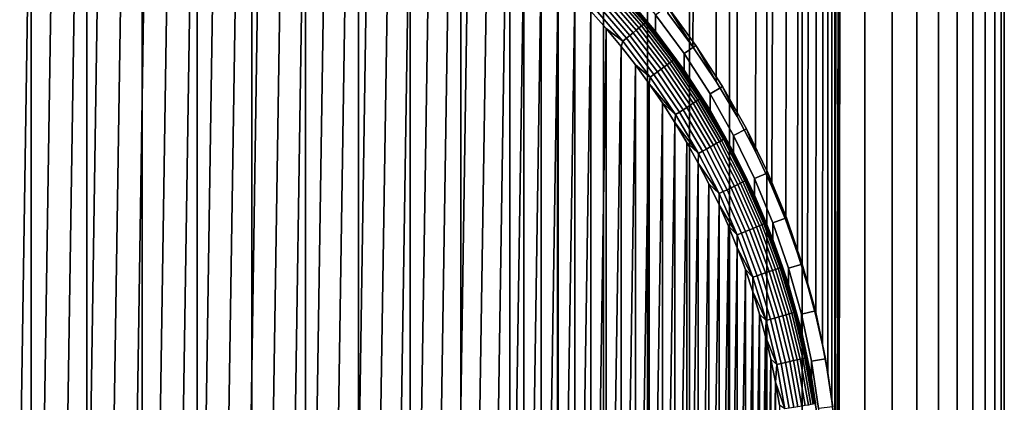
# Model space of a CAD drawing. Header units: metres. Extents: x -22 to 95, y -240 to 22.
# Tile 23 of 180: x -0.16 to 13.49, y -223.68 to -218.37. Entities that reach past the tile are written whole.
import ezdxf

# ---------------------------------------------------------------- set-up
doc = ezdxf.new("R2010")
doc.units = ezdxf.units.M
doc.layers.add('solid_10_151_013_XXX', color=7, linetype='CONTINUOUS')

msp = doc.modelspace()

# ---------------------------------------------------------------- linework, layer by layer
at = {"layer": 'solid_10_151_013_XXX'}
for points in [[(-0.770698, -238.258911, 304.060242), (0, -238.25853, 304.082245), (0, -43.979034, 300.691101), (-0.770699, -43.97942, 300.669067)], [(0, -238.25853, 304.082245), (0.770698, -238.258911, 304.060242), (0.770699, -43.97942, 300.669067), (0, -43.979034, 300.691101)], [(0.770698, -238.258911, 304.060242), (1.538883, -238.260071, 303.994263), (1.538884, -43.980572, 300.603119), (0.770699, -43.97942, 300.669067)], [(1.538883, -238.260071, 303.994263), (2.302048, -238.261978, 303.884552), (2.30205, -43.982487, 300.493408), (1.538884, -43.980572, 300.603119)], [(2.302048, -238.261978, 303.884552), (3.057704, -238.264648, 303.731476), (3.057706, -43.985157, 300.340302), (2.30205, -43.982487, 300.493408)], [(3.057704, -238.264648, 303.731476), (3.803387, -238.268066, 303.535492), (3.80339, -43.988579, 300.144318), (3.057706, -43.985157, 300.340302)], [(3.803387, -238.268066, 303.535492), (4.536664, -238.272232, 303.297272), (4.536667, -43.992737, 299.906097), (3.80339, -43.988579, 300.144318)], [(4.536664, -238.272232, 303.297272), (5.255143, -238.277115, 303.017578), (5.255147, -43.99762, 299.626434), (4.536667, -43.992737, 299.906097)], [(5.255143, -238.277115, 303.017578), (5.956481, -238.2827, 302.697357), (5.956485, -44.003208, 299.306183), (5.255147, -43.99762, 299.626434)], [(5.956481, -238.2827, 302.697357), (6.638391, -238.288986, 302.337585), (6.638394, -44.009487, 298.946442), (5.956485, -44.003208, 299.306183)], [(6.638391, -238.288986, 302.337585), (7.298648, -238.295929, 301.939514), (7.298651, -44.016438, 298.54834), (6.638394, -44.009487, 298.946442)], [(7.298648, -238.295929, 301.939514), (7.935099, -238.303528, 301.504364), (7.935101, -44.024033, 298.11322), (7.298651, -44.016438, 298.54834)], [(7.935099, -238.303528, 301.504364), (8.545666, -238.311737, 301.03363), (8.545669, -44.032249, 297.642456), (7.935101, -44.024033, 298.11322)], [(8.545666, -238.311737, 301.03363), (9.128359, -238.320557, 300.528809), (9.128361, -44.041061, 297.137634), (8.545669, -44.032249, 297.642456)], [(9.128359, -238.320557, 300.528809), (9.681277, -238.329926, 299.991547), (9.681279, -44.050438, 296.600372), (9.128361, -44.041061, 297.137634)], [(9.681277, -238.329926, 299.991547), (10.202618, -238.339844, 299.423584), (10.20262, -44.060352, 296.03241), (9.681279, -44.050438, 296.600372)], [(10.202618, -238.339844, 299.423584), (10.690679, -238.350266, 298.826813), (10.690681, -44.07077, 295.435638), (10.20262, -44.060352, 296.03241)], [(10.690679, -238.350266, 298.826813), (11.143869, -238.361145, 298.203125), (11.14387, -44.081654, 294.811981), (10.690681, -44.07077, 295.435638)], [(11.143869, -238.361145, 298.203125), (11.560711, -238.372467, 297.554626), (11.560712, -44.092976, 294.163452), (11.14387, -44.081654, 294.811981)], [(11.560711, -238.372467, 297.554626), (11.939844, -238.384186, 296.883362), (11.939844, -44.104691, 293.492188), (11.560712, -44.092976, 294.163452)], [(11.939844, -238.384186, 296.883362), (12.280031, -238.396255, 296.191559), (12.280032, -44.116768, 292.800385), (11.939844, -44.104691, 293.492188)], [(12.280031, -238.396255, 296.191559), (12.580163, -238.408661, 295.481476), (12.580164, -44.129162, 292.090302), (12.280032, -44.116768, 292.800385)], [(12.580163, -238.408661, 295.481476), (12.839262, -238.421326, 294.755402), (12.839263, -44.141834, 291.364227), (12.580164, -44.129162, 292.090302)], [(12.839262, -238.421326, 294.755402), (13.056481, -238.434235, 294.015747), (13.056482, -44.154747, 290.624573), (12.839263, -44.141834, 291.364227)], [(13.056481, -238.434235, 294.015747), (13.231114, -238.447342, 293.264862), (13.231114, -44.16785, 289.873718), (13.056482, -44.154747, 290.624573)], [(13.231114, -238.447342, 293.264862), (13.362589, -238.460602, 292.50528), (13.36259, -44.18111, 289.114105), (13.231114, -44.16785, 289.873718)], [(13.362589, -238.460602, 292.50528), (13.450479, -238.473969, 291.73941), (13.450479, -44.194481, 288.348236), (13.36259, -44.18111, 289.114105)], [(13.450479, -238.514297, 289.42923), (13.362589, -238.527664, 288.663361), (13.36259, -44.248173, 285.272186), (13.450479, -44.234802, 286.038055)], [(13.450479, -238.473969, 291.73941), (13.494494, -238.487411, 290.969757), (13.494494, -44.207912, 287.578583), (13.450479, -44.194481, 288.348236)], [(13.494494, -238.50087, 290.198853), (13.450479, -238.514297, 289.42923), (13.450479, -44.234802, 286.038055), (13.494494, -44.221371, 286.807709)], [(13.494494, -238.487411, 290.969757), (13.494494, -238.50087, 290.198853), (13.494494, -44.221371, 286.807709), (13.494494, -44.207912, 287.578583)], [(8.827338, -218.282196, 280.015839), (9.128361, -44.388222, 277.248657), (9.681279, -44.378845, 277.785919), (9.175826, -218.747864, 280.335907)], [(9.497162, -219.227921, 280.652069), (9.175826, -218.747864, 280.335907), (9.681279, -44.378845, 277.785919)], [(9.497162, -219.227921, 280.652069), (9.681279, -44.378845, 277.785919), (10.20262, -44.368931, 278.353882), (9.787791, -219.715118, 280.957306)], [(10.045962, -220.202713, 281.245422), (9.787791, -219.715118, 280.957306), (10.20262, -44.368931, 278.353882)], [(10.045962, -220.202713, 281.245422), (10.20262, -44.368931, 278.353882), (10.690681, -44.358517, 278.950653), (10.271414, -220.684525, 281.511505)], [(10.464834, -221.154678, 281.75174), (10.271414, -220.684525, 281.511505), (10.690681, -44.358517, 278.950653)], [(10.628579, -221.610153, 281.964661), (10.464834, -221.154678, 281.75174), (10.690681, -44.358517, 278.950653)], [(10.628579, -221.610153, 281.964661), (10.690681, -44.358517, 278.950653), (11.14387, -44.34763, 279.57431), (10.7656, -222.049728, 282.15036)], [(10.878809, -222.473007, 282.309601), (10.7656, -222.049728, 282.15036), (11.14387, -44.34763, 279.57431)], [(10.971191, -222.881393, 282.444), (10.878809, -222.473007, 282.309601), (11.14387, -44.34763, 279.57431)], [(11.04521, -223.276215, 282.555206), (10.971191, -222.881393, 282.444), (11.14387, -44.34763, 279.57431)], [(11.103019, -223.659653, 282.644806), (11.04521, -223.276215, 282.555206), (11.14387, -44.34763, 279.57431)], [(11.103019, -223.659653, 282.644806), (11.14387, -44.34763, 279.57431), (11.560712, -44.336308, 280.222839), (11.146379, -224.034561, 282.714447)], [(11.176458, -224.402588, 282.765076), (11.146379, -224.034561, 282.714447), (11.560712, -44.336308, 280.222839)], [(11.194146, -224.765854, 282.797607), (11.176458, -224.402588, 282.765076), (11.560712, -44.336308, 280.222839)], [(11.2, -225.127548, 282.812592), (11.194146, -224.765854, 282.797607), (11.560712, -44.336308, 280.222839)], [(11.560711, -238.615799, 283.614014), (11.2, -225.127548, 282.812592), (11.560712, -44.336308, 280.222839)], [(11.939844, -238.60408, 284.285248), (11.560711, -238.615799, 283.614014), (11.560712, -44.336308, 280.222839), (11.939844, -44.324593, 280.894104)], [(12.280031, -238.59201, 284.977051), (11.939844, -238.60408, 284.285248), (11.939844, -44.324593, 280.894104), (12.280032, -44.312515, 281.585907)], [(12.580163, -238.57962, 285.687134), (12.280031, -238.59201, 284.977051), (12.280032, -44.312515, 281.585907), (12.580164, -44.300121, 282.29599)], [(12.839262, -238.56694, 286.413208), (12.580163, -238.57962, 285.687134), (12.580164, -44.300121, 282.29599), (12.839263, -44.287449, 283.022064)], [(13.056481, -238.554031, 287.152893), (12.839262, -238.56694, 286.413208), (12.839263, -44.287449, 283.022064), (13.056482, -44.274536, 283.761719)], [(13.231114, -238.540924, 287.903748), (13.056481, -238.554031, 287.152893), (13.056482, -44.274536, 283.761719), (13.231114, -44.261433, 284.512573)], [(13.362589, -238.527664, 288.663361), (13.231114, -238.540924, 287.903748), (13.231114, -44.261433, 284.512573), (13.36259, -44.248173, 285.272186)], [(-0.643909, -235.806427, 271.534485), (-0.321953, -214.83432, 271.168427), (0, -214.829391, 271.168335), (-0.321951, -235.821259, 271.53476)], [(0.321951, -214.83432, 271.168427), (0, -235.826187, 271.534851), (-0.321951, -235.821259, 271.53476), (0, -214.829391, 271.168335)], [(0.643909, -214.849152, 271.168701), (0.321953, -235.821259, 271.53476), (0, -235.826187, 271.534851), (0.321951, -214.83432, 271.168427)], [(0.965881, -214.873901, 271.169128), (0.643912, -235.806427, 271.534485), (0.321953, -235.821259, 271.53476), (0.643909, -214.849152, 271.168701)], [(1.287189, -214.908569, 271.169739), (0.965886, -235.781677, 271.534058), (0.643912, -235.806427, 271.534485), (0.965881, -214.873901, 271.169128)], [(1.607561, -214.953156, 271.170502), (1.287195, -235.746994, 271.533447), (0.965886, -235.781677, 271.534058), (1.287189, -214.908569, 271.169739)], [(1.926587, -215.007629, 271.171448), (1.607568, -235.702423, 271.532684), (1.287195, -235.746994, 271.533447), (1.607561, -214.953156, 271.170502)], [(2.243755, -215.071884, 271.172577), (1.926593, -235.647949, 271.531738), (1.607568, -235.702423, 271.532684), (1.926587, -215.007629, 271.171448)], [(2.55885, -215.145905, 271.173859), (2.243762, -235.583679, 271.530609), (1.926593, -235.647949, 271.531738), (2.243755, -215.071884, 271.172577)], [(2.871328, -215.229553, 271.175323), (2.558856, -235.509659, 271.529327), (2.243762, -235.583679, 271.530609), (2.55885, -215.145905, 271.173859)], [(3.181009, -215.322754, 271.176941), (2.871334, -235.426025, 271.527863), (2.558856, -235.509659, 271.529327), (2.871328, -215.229553, 271.175323)], [(3.487652, -215.425446, 271.178741), (3.181015, -235.332825, 271.526245), (2.871334, -235.426025, 271.527863), (3.181009, -215.322754, 271.176941)], [(3.790926, -215.537506, 271.180695), (3.487658, -235.230133, 271.524445), (3.181015, -235.332825, 271.526245), (3.487652, -215.425446, 271.178741)], [(4.090693, -215.658875, 271.182831), (3.790932, -235.118073, 271.522491), (3.487658, -235.230133, 271.524445), (3.790926, -215.537506, 271.180695)], [(4.38658, -215.789429, 271.185089), (4.090699, -234.996689, 271.520355), (3.790932, -235.118073, 271.522491), (4.090693, -215.658875, 271.182831)], [(4.678328, -215.929047, 271.187531), (4.386586, -234.866135, 271.518097), (4.090699, -234.996689, 271.520355), (4.38658, -215.789429, 271.185089)], [(4.965702, -216.077621, 271.190125), (4.678334, -234.726532, 271.515656), (4.386586, -234.866135, 271.518097), (4.678328, -215.929047, 271.187531)], [(5.248289, -216.234924, 271.192871), (4.965708, -234.577957, 271.513062), (4.678334, -234.726532, 271.515656), (4.965702, -216.077621, 271.190125)], [(5.52594, -216.400879, 271.19577), (5.248294, -234.420654, 271.510315), (4.965708, -234.577957, 271.513062), (5.248289, -216.234924, 271.192871)], [(5.798304, -216.575287, 271.198822), (5.525946, -234.2547, 271.507416), (5.248294, -234.420654, 271.510315), (5.52594, -216.400879, 271.19577)], [(6.065144, -216.75798, 271.201996), (5.798309, -234.080292, 271.504364), (5.525946, -234.2547, 271.507416), (5.798304, -216.575287, 271.198822)], [(6.326282, -216.948837, 271.205353), (6.065149, -233.897598, 271.50119), (5.798309, -234.080292, 271.504364), (6.065144, -216.75798, 271.201996)], [(6.58136, -217.147614, 271.208801), (6.326287, -233.706726, 271.497864), (6.065149, -233.897598, 271.50119), (6.326282, -216.948837, 271.205353)], [(6.830242, -217.354187, 271.212402), (6.581365, -233.507965, 271.494385), (6.326287, -233.706726, 271.497864), (6.58136, -217.147614, 271.208801)], [(6.830242, -217.354187, 271.212402), (6.830247, -233.301392, 271.490784), (6.581365, -233.507965, 271.494385)], [(6.830242, -217.354187, 271.212402), (7.072636, -217.568314, 271.216156), (6.830247, -233.301392, 271.490784)], [(7.072636, -217.568314, 271.216156), (7.07264, -233.087265, 271.48703), (6.830247, -233.301392, 271.490784)], [(7.072636, -217.568314, 271.216156), (7.308295, -217.78978, 271.220032), (7.07264, -233.087265, 271.48703)], [(7.308295, -217.78978, 271.220032), (7.3083, -232.865784, 271.483185), (7.07264, -233.087265, 271.48703)], [(7.308295, -217.78978, 271.220032), (7.537073, -218.018463, 271.223999), (7.3083, -232.865784, 271.483185)], [(8.659023, -218.536194, 271.733124), (8.233624, -218.025833, 271.724213), (8.233618, -217.797012, 284.833069), (8.659019, -218.307373, 284.84198)], [(8.489669, -218.435776, 271.481171), (8.066669, -217.945023, 271.472595), (8.088047, -217.924438, 271.530945), (8.512169, -218.416504, 271.539551)], [(8.512169, -218.416504, 271.539551), (8.088047, -217.924438, 271.530945), (8.103583, -217.909149, 271.592682), (8.52852, -218.402161, 271.601288)], [(8.52852, -218.402161, 271.601288), (8.103583, -217.909149, 271.592682), (8.11301, -217.899399, 271.656738), (8.538441, -218.39299, 271.665344)], [(8.538441, -218.39299, 271.665344), (8.11301, -217.899399, 271.656738), (8.233624, -218.025833, 271.724213)], [(7.537073, -218.018463, 271.223999), (7.537077, -232.637115, 271.479187), (7.3083, -232.865784, 271.483185)], [(7.537073, -218.018463, 271.223999), (7.758643, -218.254028, 271.228119), (7.537077, -232.637115, 271.479187)], [(8.301706, -218.59198, 271.271881), (7.888071, -218.112076, 271.263519), (7.931415, -218.07193, 271.291718), (8.347323, -218.554459, 271.30014)], [(8.347323, -218.554459, 271.30014), (7.931415, -218.07193, 271.291718), (7.971601, -218.034531, 271.327393), (8.389618, -218.519516, 271.335846)], [(8.389618, -218.519516, 271.335846), (7.971601, -218.034531, 271.327393), (8.007942, -218.000549, 271.369934), (8.427863, -218.487732, 271.378448)], [(8.427863, -218.487732, 271.378448), (8.007942, -218.000549, 271.369934), (8.039813, -217.970535, 271.41861), (8.461406, -218.459656, 271.427155)], [(8.461406, -218.459656, 271.427155), (8.039813, -217.970535, 271.41861), (8.066669, -217.945023, 271.472595), (8.489669, -218.435776, 271.481171)], [(8.538441, -218.39299, 271.665344), (8.233624, -218.025833, 271.724213), (8.659023, -218.536194, 271.733124)], [(7.794924, -218.197861, 271.231323), (8.203675, -218.672089, 271.239624), (7.972878, -218.496323, 271.232361), (7.758643, -218.254028, 271.228119)], [(8.203675, -218.672089, 271.239624), (7.794924, -218.197861, 271.231323), (7.842312, -218.154297, 271.243256), (8.253549, -218.631409, 271.251587)], [(8.253549, -218.631409, 271.251587), (7.842312, -218.154297, 271.243256), (7.888071, -218.112076, 271.263519), (8.301706, -218.59198, 271.271881)], [(8.816449, -218.185974, 284.729004), (9.217525, -218.730972, 284.738495), (9.052822, -218.842484, 284.851318), (8.659019, -218.307373, 284.84198)], [(8.816449, -218.185974, 284.729004), (8.827338, -218.282196, 280.015839), (9.175826, -218.747864, 280.335907)], [(8.816449, -218.185974, 284.729004), (9.175826, -218.747864, 280.335907), (9.497162, -219.227921, 280.652069), (9.217525, -218.730972, 284.738495)], [(7.758643, -218.254028, 271.228119), (7.758648, -232.40155, 271.475067), (7.537077, -232.637115, 271.479187)], [(7.758643, -218.254028, 271.228119), (7.972878, -218.496323, 271.232361), (7.758648, -232.40155, 271.475067)], [(9.052827, -219.071304, 271.742462), (8.659023, -218.536194, 271.733124), (8.659019, -218.307373, 284.84198), (9.052822, -218.842484, 284.851318)], [(8.818182, -218.998932, 271.38736), (8.427863, -218.487732, 271.378448), (8.461406, -218.459656, 271.427155), (8.853277, -218.9729, 271.436096)], [(8.853277, -218.9729, 271.436096), (8.461406, -218.459656, 271.427155), (8.489669, -218.435776, 271.481171), (8.88285, -218.950729, 271.490143)], [(8.88285, -218.950729, 271.490143), (8.489669, -218.435776, 271.481171), (8.512169, -218.416504, 271.539551), (8.906391, -218.932816, 271.548553)], [(8.906391, -218.932816, 271.548553), (8.512169, -218.416504, 271.539551), (8.52852, -218.402161, 271.601288), (8.923499, -218.919464, 271.610321)], [(8.923499, -218.919464, 271.610321), (8.52852, -218.402161, 271.601288), (8.538441, -218.39299, 271.665344), (8.93388, -218.910904, 271.674377)], [(8.93388, -218.910904, 271.674377), (8.538441, -218.39299, 271.665344), (8.659023, -218.536194, 271.733124)], [(7.972878, -218.496323, 271.232361), (7.972882, -232.159256, 271.470825), (7.758648, -232.40155, 271.475067)], [(7.972878, -218.496323, 271.232361), (8.179551, -218.745102, 271.236694), (7.972882, -232.159256, 271.470825)], [(8.203675, -218.672089, 271.239624), (8.179551, -218.745102, 271.236694), (7.972878, -218.496323, 271.232361)], [(8.635794, -219.132034, 271.260345), (8.253549, -218.631409, 271.251587), (8.301706, -218.59198, 271.271881), (8.686182, -219.09552, 271.28067)], [(8.686182, -219.09552, 271.28067), (8.301706, -218.59198, 271.271881), (8.347323, -218.554459, 271.30014), (8.733912, -219.060776, 271.30896)], [(8.733912, -219.060776, 271.30896), (8.347323, -218.554459, 271.30014), (8.389618, -218.519516, 271.335846), (8.778164, -219.028397, 271.344727)], [(8.778164, -219.028397, 271.344727), (8.389618, -218.519516, 271.335846), (8.427863, -218.487732, 271.378448), (8.818182, -218.998932, 271.38736)], [(8.93388, -218.910904, 271.674377), (8.659023, -218.536194, 271.733124), (9.052827, -219.071304, 271.742462)], [(8.179551, -218.745102, 271.236694), (8.179555, -231.910461, 271.466492), (7.972882, -232.159256, 271.470825)], [(8.203675, -218.672089, 271.239624), (8.583611, -219.169693, 271.248291), (8.378431, -219.000092, 271.24115), (8.179551, -218.745102, 271.236694)], [(8.179551, -218.745102, 271.236694), (8.378431, -219.000092, 271.24115), (8.179555, -231.910461, 271.466492)], [(8.583611, -219.169693, 271.248291), (8.203675, -218.672089, 271.239624), (8.253549, -218.631409, 271.251587), (8.635794, -219.132034, 271.260345)], [(9.217525, -218.730972, 284.738495), (9.584655, -219.298721, 284.748413), (9.413594, -219.400391, 284.861053), (9.052822, -218.842484, 284.851318)], [(9.217525, -218.730972, 284.738495), (9.497162, -219.227921, 280.652069), (9.787791, -219.715118, 280.957306), (9.584655, -219.298721, 284.748413)], [(9.413598, -219.629211, 271.752197), (9.052827, -219.071304, 271.742462), (9.052822, -218.842484, 284.851318), (9.413594, -219.400391, 284.861053)], [(8.378431, -219.000092, 271.24115), (8.378435, -231.655472, 271.462036), (8.179555, -231.910461, 271.466492)], [(8.378431, -219.000092, 271.24115), (8.569407, -219.261154, 271.245697), (8.378435, -231.655472, 271.462036)], [(8.583611, -219.169693, 271.248291), (8.569407, -219.261154, 271.245697), (8.378431, -219.000092, 271.24115)], [(9.089822, -219.589111, 271.318207), (8.733912, -219.060776, 271.30896), (8.778164, -219.028397, 271.344727), (9.135878, -219.559402, 271.354004)], [(9.135878, -219.559402, 271.354004), (8.778164, -219.028397, 271.344727), (8.818182, -218.998932, 271.38736), (9.177526, -219.532364, 271.396667)], [(9.177526, -219.532364, 271.396667), (8.818182, -218.998932, 271.38736), (8.853277, -218.9729, 271.436096), (9.214051, -219.508453, 271.445465)], [(9.214051, -219.508453, 271.445465), (8.853277, -218.9729, 271.436096), (8.88285, -218.950729, 271.490143), (9.244829, -219.488068, 271.499542)], [(9.244829, -219.488068, 271.499542), (8.88285, -218.950729, 271.490143), (8.906391, -218.932816, 271.548553), (9.26933, -219.471588, 271.557953)], [(9.26933, -219.471588, 271.557953), (8.906391, -218.932816, 271.548553), (8.923499, -218.919464, 271.610321), (9.287135, -219.459259, 271.619751)], [(9.287135, -219.459259, 271.619751), (8.923499, -218.919464, 271.610321), (8.93388, -218.910904, 271.674377), (9.297939, -219.451324, 271.683838)], [(9.297939, -219.451324, 271.683838), (8.93388, -218.910904, 271.674377), (9.052827, -219.071304, 271.742462)], [(8.933395, -219.688934, 271.257355), (8.569407, -219.261154, 271.245697), (8.583611, -219.169693, 271.248291)], [(8.933395, -219.688934, 271.257355), (8.583611, -219.169693, 271.248291), (8.635794, -219.132034, 271.260345), (8.987705, -219.654434, 271.26944)], [(8.987705, -219.654434, 271.26944), (8.635794, -219.132034, 271.260345), (8.686182, -219.09552, 271.28067), (9.040147, -219.620972, 271.289856)], [(9.040147, -219.620972, 271.289856), (8.686182, -219.09552, 271.28067), (8.733912, -219.060776, 271.30896), (9.089822, -219.589111, 271.318207)], [(9.297939, -219.451324, 271.683838), (9.052827, -219.071304, 271.742462), (9.413598, -219.629211, 271.752197)], [(8.569407, -219.261154, 271.245697), (8.56941, -231.394424, 271.457489), (8.378435, -231.655472, 271.462036)], [(8.569407, -219.261154, 271.245697), (8.75221, -219.527908, 271.250366), (8.56941, -231.394424, 271.457489)], [(8.933395, -219.688934, 271.257355), (8.75221, -219.527908, 271.250366), (8.569407, -219.261154, 271.245697)], [(9.584655, -219.298721, 284.748413), (9.917143, -219.888138, 284.758698), (9.740016, -219.979065, 284.871155), (9.413594, -219.400391, 284.861053)], [(9.584655, -219.298721, 284.748413), (9.787791, -219.715118, 280.957306), (10.045962, -220.202713, 281.245422), (9.917143, -219.888138, 284.758698)], [(9.740019, -220.207886, 271.762299), (9.413598, -219.629211, 271.752197), (9.413594, -219.400391, 284.861053), (9.740016, -219.979065, 284.871155)], [(8.75221, -219.527908, 271.250366), (8.752213, -231.127655, 271.45282), (8.56941, -231.394424, 271.457489)], [(8.75221, -219.527908, 271.250366), (8.926722, -219.800186, 271.255096), (8.752213, -231.127655, 271.45282)], [(8.933395, -219.688934, 271.257355), (8.926722, -219.800186, 271.255096), (8.75221, -219.527908, 271.250366)], [(9.413803, -220.137589, 271.327759), (9.089822, -219.589111, 271.318207), (9.135878, -219.559402, 271.354004), (9.461501, -220.110657, 271.363617)], [(9.461501, -220.110657, 271.363617), (9.135878, -219.559402, 271.354004), (9.177526, -219.532364, 271.396667), (9.504633, -220.086136, 271.406342)], [(9.504633, -220.086136, 271.406342), (9.177526, -219.532364, 271.396667), (9.214051, -219.508453, 271.445465), (9.54246, -220.064423, 271.45517)], [(9.54246, -220.064423, 271.45517), (9.214051, -219.508453, 271.445465), (9.244829, -219.488068, 271.499542), (9.574335, -220.045898, 271.509277)], [(9.574335, -220.045898, 271.509277), (9.244829, -219.488068, 271.499542), (9.26933, -219.471588, 271.557953), (9.59971, -220.030899, 271.567719)], [(9.59971, -220.030899, 271.567719), (9.26933, -219.471588, 271.557953), (9.287135, -219.459259, 271.619751), (9.61815, -220.019653, 271.629517)], [(9.61815, -220.019653, 271.629517), (9.287135, -219.459259, 271.619751), (9.297939, -219.451324, 271.683838), (9.629338, -220.01236, 271.693604)], [(9.629338, -220.01236, 271.693604), (9.297939, -219.451324, 271.683838), (9.413598, -219.629211, 271.752197)], [(9.251801, -220.227982, 271.266785), (8.926722, -219.800186, 271.255096), (8.933395, -219.688934, 271.257355)], [(9.251801, -220.227982, 271.266785), (8.933395, -219.688934, 271.257355), (8.987705, -219.654434, 271.26944), (9.308047, -220.196747, 271.278931)], [(9.308047, -220.196747, 271.278931), (8.987705, -219.654434, 271.26944), (9.040147, -219.620972, 271.289856), (9.362358, -220.166458, 271.299377)], [(9.362358, -220.166458, 271.299377), (9.040147, -219.620972, 271.289856), (9.089822, -219.589111, 271.318207), (9.413803, -220.137589, 271.327759)], [(9.629338, -220.01236, 271.693604), (9.413598, -219.629211, 271.752197), (9.740019, -220.207886, 271.762299)], [(8.926722, -219.800186, 271.255096), (8.926725, -230.855377, 271.44809), (8.752213, -231.127655, 271.45282)], [(8.926722, -219.800186, 271.255096), (9.092779, -220.077744, 271.259949), (8.926725, -230.855377, 271.44809)], [(9.251801, -220.227982, 271.266785), (9.092779, -220.077744, 271.259949), (8.926722, -219.800186, 271.255096)], [(9.917143, -219.888138, 284.758698), (10.213284, -220.496277, 284.769318), (10.030898, -220.576385, 284.881592), (9.740016, -219.979065, 284.871155)], [(10.030901, -220.805206, 271.772736), (9.740019, -220.207886, 271.762299), (9.740016, -219.979065, 284.871155), (10.030898, -220.576385, 284.881592)], [(9.917143, -219.888138, 284.758698), (10.045962, -220.202713, 281.245422), (10.271414, -220.684525, 281.511505), (10.213284, -220.496277, 284.769318)], [(9.092779, -220.077744, 271.259949), (9.092782, -230.57782, 271.443237), (8.926725, -230.855377, 271.44809)], [(9.092779, -220.077744, 271.259949), (9.250176, -220.360229, 271.264893), (9.092782, -230.57782, 271.443237)], [(9.251801, -220.227982, 271.266785), (9.250176, -220.360229, 271.264893), (9.092779, -220.077744, 271.259949)], [(9.704719, -220.7043, 271.337646), (9.413803, -220.137589, 271.327759), (9.461501, -220.110657, 271.363617), (9.75389, -220.680237, 271.373566)], [(9.75389, -220.680237, 271.373566), (9.461501, -220.110657, 271.363617), (9.504633, -220.086136, 271.406342), (9.798355, -220.65831, 271.416321)], [(9.798355, -220.65831, 271.416321), (9.504633, -220.086136, 271.406342), (9.54246, -220.064423, 271.45517), (9.837352, -220.638885, 271.465179)], [(9.837352, -220.638885, 271.465179), (9.54246, -220.064423, 271.45517), (9.574335, -220.045898, 271.509277), (9.870212, -220.622284, 271.519318)], [(9.870212, -220.622284, 271.519318), (9.574335, -220.045898, 271.509277), (9.59971, -220.030899, 271.567719), (9.89637, -220.608795, 271.57782)], [(9.89637, -220.608795, 271.57782), (9.59971, -220.030899, 271.567719), (9.61815, -220.019653, 271.629517), (9.91538, -220.598663, 271.639618)], [(9.91538, -220.598663, 271.639618), (9.61815, -220.019653, 271.629517), (9.629338, -220.01236, 271.693604), (9.926914, -220.592041, 271.703735)], [(9.926914, -220.592041, 271.703735), (9.629338, -220.01236, 271.693604), (9.740019, -220.207886, 271.762299)], [(9.537711, -220.784927, 271.276489), (9.250176, -220.360229, 271.264893), (9.251801, -220.227982, 271.266785)], [(9.537711, -220.784927, 271.276489), (9.251801, -220.227982, 271.266785), (9.308047, -220.196747, 271.278931), (9.595695, -220.757095, 271.288696)], [(9.595695, -220.757095, 271.288696), (9.308047, -220.196747, 271.278931), (9.362358, -220.166458, 271.299377), (9.651683, -220.730057, 271.309204)], [(9.651683, -220.730057, 271.309204), (9.362358, -220.166458, 271.299377), (9.413803, -220.137589, 271.327759), (9.704719, -220.7043, 271.337646)], [(9.926914, -220.592041, 271.703735), (9.740019, -220.207886, 271.762299), (10.030901, -220.805206, 271.772736)], [(9.250176, -220.360229, 271.264893), (9.250179, -230.295349, 271.438293), (9.092782, -230.57782, 271.443237)], [(9.250176, -220.360229, 271.264893), (9.398832, -220.647476, 271.269897), (9.250179, -230.295349, 271.438293)], [(9.537711, -220.784927, 271.276489), (9.398832, -220.647476, 271.269897), (9.250176, -220.360229, 271.264893)], [(10.213284, -220.496277, 284.769318), (10.472128, -221.121063, 284.780212), (10.285179, -221.190186, 284.892303), (10.030898, -220.576385, 284.881592)], [(10.213284, -220.496277, 284.769318), (10.271414, -220.684525, 281.511505), (10.464834, -221.154678, 281.75174)], [(10.213284, -220.496277, 284.769318), (10.464834, -221.154678, 281.75174), (10.628579, -221.610153, 281.964661), (10.472128, -221.121063, 284.780212)], [(9.398832, -220.647476, 271.269897), (9.398835, -230.008087, 271.433289), (9.250179, -230.295349, 271.438293)], [(9.398832, -220.647476, 271.269897), (9.538542, -220.939133, 271.274994), (9.398835, -230.008087, 271.433289)], [(9.537711, -220.784927, 271.276489), (9.538542, -220.939133, 271.274994), (9.398832, -220.647476, 271.269897)], [(10.012018, -221.266144, 271.383789), (9.75389, -220.680237, 271.373566), (9.798355, -220.65831, 271.416321), (10.057661, -221.246887, 271.426605)], [(10.057661, -221.246887, 271.426605), (9.798355, -220.65831, 271.416321), (9.837352, -220.638885, 271.465179), (10.09769, -221.229782, 271.475494)], [(10.09769, -221.229782, 271.475494), (9.837352, -220.638885, 271.465179), (9.870212, -220.622284, 271.519318), (10.131418, -221.215164, 271.529663)], [(10.131418, -221.215164, 271.529663), (9.870212, -220.622284, 271.519318), (9.89637, -220.608795, 271.57782), (10.158269, -221.203247, 271.588196)], [(10.158269, -221.203247, 271.588196), (9.89637, -220.608795, 271.57782), (9.91538, -220.598663, 271.639618), (10.177782, -221.19426, 271.650024)], [(10.177782, -221.19426, 271.650024), (9.91538, -220.598663, 271.639618), (9.926914, -220.592041, 271.703735), (10.189622, -221.188339, 271.714142)], [(10.189622, -221.188339, 271.714142), (9.926914, -220.592041, 271.703735), (10.030901, -220.805206, 271.772736)], [(10.28518, -221.419006, 271.783447), (10.030901, -220.805206, 271.772736), (10.030898, -220.576385, 284.881592), (10.285179, -221.190186, 284.892303)], [(9.790118, -221.357849, 271.286499), (9.537711, -220.784927, 271.276489), (9.595695, -220.757095, 271.288696), (9.849636, -221.333496, 271.298767)], [(9.790118, -221.357849, 271.286499), (9.538542, -220.939133, 271.274994), (9.537711, -220.784927, 271.276489)], [(9.849636, -221.333496, 271.298767), (9.595695, -220.757095, 271.288696), (9.651683, -220.730057, 271.309204), (9.907107, -221.309814, 271.319336)], [(9.907107, -221.309814, 271.319336), (9.651683, -220.730057, 271.309204), (9.704719, -220.7043, 271.337646), (9.961546, -221.287247, 271.347839)], [(9.961546, -221.287247, 271.347839), (9.704719, -220.7043, 271.337646), (9.75389, -220.680237, 271.373566), (10.012018, -221.266144, 271.383789)], [(10.189622, -221.188339, 271.714142), (10.030901, -220.805206, 271.772736), (10.28518, -221.419006, 271.783447)], [(9.538542, -220.939133, 271.274994), (9.538545, -229.716446, 271.428192), (9.398835, -230.008087, 271.433289)], [(9.538542, -220.939133, 271.274994), (9.669206, -221.23494, 271.280151), (9.538545, -229.716446, 271.428192)], [(9.790118, -221.357849, 271.286499), (9.669206, -221.23494, 271.280151), (9.538542, -220.939133, 271.274994)], [(10.322558, -221.835083, 271.486084), (10.09769, -221.229782, 271.475494), (10.131418, -221.215164, 271.529663), (10.357038, -221.822479, 271.540283)], [(10.357038, -221.822479, 271.540283), (10.131418, -221.215164, 271.529663), (10.158269, -221.203247, 271.588196), (10.384487, -221.81218, 271.598816)], [(10.384487, -221.81218, 271.598816), (10.158269, -221.203247, 271.588196), (10.177782, -221.19426, 271.650024), (10.404434, -221.804352, 271.660675)], [(10.404434, -221.804352, 271.660675), (10.177782, -221.19426, 271.650024), (10.189622, -221.188339, 271.714142), (10.416537, -221.799133, 271.724792)], [(10.416537, -221.799133, 271.724792), (10.189622, -221.188339, 271.714142), (10.28518, -221.419006, 271.783447)], [(10.472128, -221.121063, 284.780212), (10.69292, -221.760803, 284.791382), (10.501929, -221.818207, 284.903259), (10.285179, -221.190186, 284.892303)], [(10.501931, -222.047028, 271.794403), (10.28518, -221.419006, 271.783447), (10.285179, -221.190186, 284.892303), (10.501929, -221.818207, 284.903259)], [(10.472128, -221.121063, 284.780212), (10.628579, -221.610153, 281.964661), (10.7656, -222.049728, 282.15036), (10.69292, -221.760803, 284.791382)], [(9.669206, -221.23494, 271.280151), (9.669209, -229.420624, 271.423035), (9.538545, -229.716446, 271.428192)], [(9.669206, -221.23494, 271.280151), (9.790711, -221.534698, 271.28537), (9.669209, -229.420624, 271.423035)], [(9.790118, -221.357849, 271.286499), (9.790711, -221.534698, 271.28537), (9.669206, -221.23494, 271.280151)], [(10.008138, -221.944702, 271.296722), (9.790118, -221.357849, 271.286499), (9.849636, -221.333496, 271.298767), (10.06898, -221.92392, 271.309052)], [(10.06898, -221.92392, 271.309052), (9.849636, -221.333496, 271.298767), (9.907107, -221.309814, 271.319336), (10.127731, -221.903687, 271.329681)], [(10.127731, -221.903687, 271.329681), (9.907107, -221.309814, 271.319336), (9.961546, -221.287247, 271.347839), (10.183382, -221.884369, 271.358246)], [(10.183382, -221.884369, 271.358246), (9.961546, -221.287247, 271.347839), (10.012018, -221.266144, 271.383789), (10.23498, -221.866302, 271.394287)], [(10.23498, -221.866302, 271.394287), (10.012018, -221.266144, 271.383789), (10.057661, -221.246887, 271.426605), (10.281638, -221.849777, 271.437134)], [(10.281638, -221.849777, 271.437134), (10.057661, -221.246887, 271.426605), (10.09769, -221.229782, 271.475494), (10.322558, -221.835083, 271.486084)], [(10.008138, -221.944702, 271.296722), (9.790711, -221.534698, 271.28537), (9.790118, -221.357849, 271.286499)], [(10.416537, -221.799133, 271.724792), (10.28518, -221.419006, 271.783447), (10.501931, -222.047028, 271.794403)], [(9.790711, -221.534698, 271.28537), (9.790713, -229.12088, 271.417816), (9.669209, -229.420624, 271.423035)], [(9.790711, -221.534698, 271.28537), (9.902901, -221.837967, 271.29068), (9.790713, -229.12088, 271.417816)], [(10.008138, -221.944702, 271.296722), (9.902901, -221.837967, 271.29068), (9.790711, -221.534698, 271.28537)], [(10.69292, -221.760803, 284.791382), (10.874549, -222.412262, 284.802765), (10.68036, -222.458176, 284.914429), (10.501929, -221.818207, 284.903259)], [(10.69292, -221.760803, 284.791382), (10.7656, -222.049728, 282.15036), (10.878809, -222.473007, 282.309601), (10.874549, -222.412262, 284.802765)], [(9.902901, -221.837967, 271.29068), (9.902903, -228.817596, 271.412506), (9.790713, -229.12088, 271.417816)], [(9.902901, -221.837967, 271.29068), (10.005717, -222.144623, 271.296021), (9.902903, -228.817596, 271.412506)], [(10.008138, -221.944702, 271.296722), (10.005717, -222.144623, 271.296021), (9.902901, -221.837967, 271.29068)], [(10.312782, -222.509583, 271.340271), (10.127731, -221.903687, 271.329681), (10.183382, -221.884369, 271.358246), (10.36945, -222.493591, 271.368896)], [(10.36945, -222.493591, 271.368896), (10.183382, -221.884369, 271.358246), (10.23498, -221.866302, 271.394287), (10.421989, -222.478607, 271.404968)], [(10.421989, -222.478607, 271.404968), (10.23498, -221.866302, 271.394287), (10.281638, -221.849777, 271.437134), (10.469501, -222.464874, 271.447845)], [(10.469501, -222.464874, 271.447845), (10.281638, -221.849777, 271.437134), (10.322558, -221.835083, 271.486084), (10.511168, -222.452637, 271.496857)], [(10.511168, -222.452637, 271.496857), (10.322558, -221.835083, 271.486084), (10.357038, -221.822479, 271.540283), (10.546278, -222.442093, 271.551086)], [(10.546278, -222.442093, 271.551086), (10.357038, -221.822479, 271.540283), (10.384487, -221.81218, 271.598816), (10.574229, -222.433426, 271.60965)], [(10.574229, -222.433426, 271.60965), (10.384487, -221.81218, 271.598816), (10.404434, -221.804352, 271.660675), (10.594541, -222.426804, 271.671539)], [(10.594541, -222.426804, 271.671539), (10.404434, -221.804352, 271.660675), (10.416537, -221.799133, 271.724792), (10.606865, -222.422318, 271.735687)], [(10.606865, -222.422318, 271.735687), (10.416537, -221.799133, 271.724792), (10.501931, -222.047028, 271.794403)], [(10.680361, -222.686996, 271.805573), (10.501931, -222.047028, 271.794403), (10.501929, -221.818207, 284.903259), (10.68036, -222.458176, 284.914429)], [(10.191003, -222.543442, 271.30719), (10.005717, -222.144623, 271.296021), (10.008138, -221.944702, 271.296722)], [(10.191003, -222.543442, 271.30719), (10.008138, -221.944702, 271.296722), (10.06898, -221.92392, 271.309052), (10.252957, -222.526291, 271.31958)], [(10.252957, -222.526291, 271.31958), (10.06898, -221.92392, 271.309052), (10.127731, -221.903687, 271.329681), (10.312782, -222.509583, 271.340271)], [(10.005717, -222.144623, 271.296021), (10.005719, -228.510941, 271.407166), (9.902903, -228.817596, 271.412506)], [(10.005717, -222.144623, 271.296021), (10.099024, -222.454254, 271.301422), (10.005719, -228.510941, 271.407166)], [(10.191003, -222.543442, 271.30719), (10.099024, -222.454254, 271.301422), (10.005717, -222.144623, 271.296021)], [(10.606865, -222.422318, 271.735687), (10.501931, -222.047028, 271.794403), (10.680361, -222.686996, 271.805573)], [(10.662858, -223.080276, 271.507812), (10.511168, -222.452637, 271.496857), (10.546278, -222.442093, 271.551086), (10.698475, -223.071823, 271.562073)], [(10.698475, -223.071823, 271.562073), (10.546278, -222.442093, 271.551086), (10.574229, -222.433426, 271.60965), (10.726829, -223.064835, 271.620667)], [(10.726829, -223.064835, 271.620667), (10.574229, -222.433426, 271.60965), (10.594541, -222.426804, 271.671539), (10.747433, -223.059418, 271.682587)], [(10.747433, -223.059418, 271.682587), (10.594541, -222.426804, 271.671539), (10.606865, -222.422318, 271.735687), (10.759935, -223.055664, 271.746735)], [(10.759935, -223.055664, 271.746735), (10.606865, -222.422318, 271.735687), (10.680361, -222.686996, 271.805573)], [(10.874549, -222.412262, 284.802765), (11.016524, -223.073532, 284.814301), (10.819819, -223.107742, 284.925781), (10.68036, -222.458176, 284.914429)], [(10.874549, -222.412262, 284.802765), (10.878809, -222.473007, 282.309601), (10.971191, -222.881393, 282.444)], [(10.874549, -222.412262, 284.802765), (10.971191, -222.881393, 282.444), (11.04521, -223.276215, 282.555206), (11.016524, -223.073532, 284.814301)], [(10.099024, -222.454254, 271.301422), (10.099026, -228.201309, 271.401764), (10.005719, -228.510941, 271.407166)], [(10.099024, -222.454254, 271.301422), (10.182748, -222.766617, 271.306885), (10.099026, -228.201309, 271.401764)], [(10.191003, -222.543442, 271.30719), (10.182748, -222.766617, 271.306885), (10.099024, -222.454254, 271.301422)], [(10.338072, -223.151962, 271.31781), (10.182748, -222.766617, 271.306885), (10.191003, -222.543442, 271.30719)], [(10.338072, -223.151962, 271.31781), (10.191003, -222.543442, 271.30719), (10.252957, -222.526291, 271.31958), (10.400921, -223.138519, 271.330261)], [(10.400921, -223.138519, 271.330261), (10.252957, -222.526291, 271.31958), (10.312782, -222.509583, 271.340271), (10.461608, -223.125381, 271.351013)], [(10.461608, -223.125381, 271.351013), (10.312782, -222.509583, 271.340271), (10.36945, -222.493591, 271.368896), (10.519094, -223.112778, 271.3797)], [(10.519094, -223.112778, 271.3797), (10.36945, -222.493591, 271.368896), (10.421989, -222.478607, 271.404968), (10.572392, -223.100922, 271.415833)], [(10.572392, -223.100922, 271.415833), (10.421989, -222.478607, 271.404968), (10.469501, -222.464874, 271.447845), (10.620588, -223.090027, 271.458771)], [(10.620588, -223.090027, 271.458771), (10.469501, -222.464874, 271.447845), (10.511168, -222.452637, 271.496857), (10.662858, -223.080276, 271.507812)], [(10.819819, -223.336563, 271.816925), (10.680361, -222.686996, 271.805573), (10.68036, -222.458176, 284.914429), (10.819819, -223.107742, 284.925781)], [(10.759935, -223.055664, 271.746735), (10.680361, -222.686996, 271.805573), (10.819819, -223.336563, 271.816925)], [(10.182748, -222.766617, 271.306885), (10.18275, -227.888962, 271.396301), (10.099026, -228.201309, 271.401764)], [(10.182748, -222.766617, 271.306885), (10.256824, -223.081451, 271.312378), (10.18275, -227.888962, 271.396301)], [(10.338072, -223.151962, 271.31781), (10.256824, -223.081451, 271.312378), (10.182748, -222.766617, 271.306885)], [(10.256824, -223.081451, 271.312378), (10.256824, -227.574112, 271.390808), (10.18275, -227.888962, 271.396301)], [(10.256824, -223.081451, 271.312378), (10.321149, -223.398346, 271.317902), (10.256824, -227.574112, 271.390808)], [(10.338072, -223.151962, 271.31781), (10.321149, -223.398346, 271.317902), (10.256824, -223.081451, 271.312378)], [(10.51235, -223.758423, 271.341095), (10.400921, -223.138519, 271.330261), (10.461608, -223.125381, 271.351013), (10.573689, -223.748901, 271.361908)], [(10.573689, -223.748901, 271.361908), (10.461608, -223.125381, 271.351013), (10.519094, -223.112778, 271.3797), (10.631789, -223.739716, 271.390656)], [(10.631789, -223.739716, 271.390656), (10.519094, -223.112778, 271.3797), (10.572392, -223.100922, 271.415833), (10.685658, -223.731049, 271.426819)], [(10.685658, -223.731049, 271.426819), (10.572392, -223.100922, 271.415833), (10.620588, -223.090027, 271.458771), (10.734371, -223.723022, 271.469818)], [(10.734371, -223.723022, 271.469818), (10.620588, -223.090027, 271.458771), (10.662858, -223.080276, 271.507812), (10.777094, -223.71579, 271.51889)], [(10.777094, -223.71579, 271.51889), (10.662858, -223.080276, 271.507812), (10.698475, -223.071823, 271.562073), (10.813092, -223.709473, 271.573212)], [(10.813092, -223.709473, 271.573212), (10.698475, -223.071823, 271.562073), (10.726829, -223.064835, 271.620667), (10.841749, -223.704163, 271.631836)], [(10.841749, -223.704163, 271.631836), (10.726829, -223.064835, 271.620667), (10.747433, -223.059418, 271.682587), (10.862575, -223.699982, 271.693756)], [(10.862575, -223.699982, 271.693756), (10.747433, -223.059418, 271.682587), (10.759935, -223.055664, 271.746735), (10.875212, -223.69696, 271.757935)], [(10.875212, -223.69696, 271.757935), (10.759935, -223.055664, 271.746735), (10.819819, -223.336563, 271.816925)], [(11.016524, -223.073532, 284.814301), (11.118361, -223.742554, 284.825989), (10.919798, -223.764542, 284.937256), (10.819819, -223.107742, 284.925781)], [(10.919798, -223.993362, 271.828369), (10.819819, -223.336563, 271.816925), (10.819819, -223.107742, 284.925781), (10.919798, -223.764542, 284.937256)], [(11.016524, -223.073532, 284.814301), (11.04521, -223.276215, 282.555206), (11.103019, -223.659653, 282.644806)], [(11.016524, -223.073532, 284.814301), (11.103019, -223.659653, 282.644806), (11.146379, -224.034561, 282.714447), (11.118361, -223.742554, 284.825989)], [(10.448828, -223.768127, 271.328552), (10.321149, -223.398346, 271.317902), (10.338072, -223.151962, 271.31781)], [(10.448828, -223.768127, 271.328552), (10.338072, -223.151962, 271.31781), (10.400921, -223.138519, 271.330261), (10.51235, -223.758423, 271.341095)], [(10.321149, -223.398346, 271.317902), (10.32115, -227.257217, 271.385284), (10.256824, -227.574112, 271.390808)], [(10.321149, -223.398346, 271.317902), (10.375693, -223.717133, 271.323486), (10.32115, -227.257217, 271.385284)], [(10.448828, -223.768127, 271.328552), (10.375693, -223.717133, 271.323486), (10.321149, -223.398346, 271.317902)], [(10.875212, -223.69696, 271.757935), (10.819819, -223.336563, 271.816925), (10.919798, -223.993362, 271.828369)]]:
    msp.add_3dface(points, dxfattribs=at)

doc.saveas('drawing.dxf')
